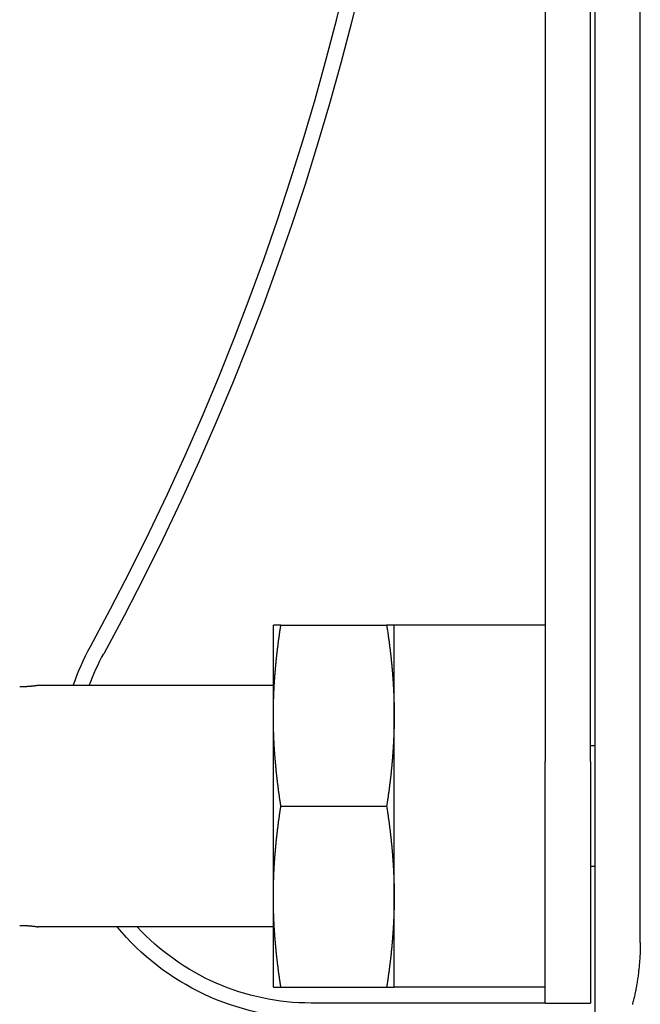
# Model space of a CAD drawing. Extents: x 1917 to 3682, y 1570 to 2675.
# Tile 128 of 166: x 3457 to 3498, y 2389 to 2455. Entities that reach past the tile are written whole.
import ezdxf

# ---------------------------------------------------------------- set-up
doc = ezdxf.new("R2010")
doc.units = 0
doc.header["$MEASUREMENT"] = 0
doc.layers.add('KF_SEQUENZA_5_NW_REAR', color=7, linetype='CONTINUOUS')

# ---------------------------------------------------------------- blocks, each defined once
blk = doc.blocks.new('KF_SEQUENZA_5_NW_REAR')
at = {"layer": 'KF_SEQUENZA_5_NW_REAR'}
for p, q in [((-3, -44.091962), (-3, -266.976206)), ((-6.3, -61.095868), (-6.3, -246.903526)), ((-3.3, -246.903526), (-3.3, -61.095868)), ((0, -258.893723), (0, -161.577506)), ((-24.3, -243.853526), (-24.3, -237.853526)), ((-23.802577, -237.853526), (-16.797423, -237.853526)), ((-6.3, -237.853526), (-16.3, -237.853526)), ((-16.3, -261.853526), (-16.3, -237.853526)), ((-24.3, -241.853526), (-39.85, -241.853526)), ((-24.3, -255.853526), (-24.3, -243.853526)), ((-3, -245.853526), (-3.3, -245.853526)), ((-6.3, -262.903526), (-6.3, -246.903526)), ((-3.3, -246.903526), (-3.3, -262.903526)), ((-23.802577, -249.853526), (-16.797423, -249.853526)), ((-3, -253.853526), (-3.3, -253.853526)), ((-24.3, -261.853526), (-24.3, -255.853526)), ((-24.3, -257.853526), (-39.85, -257.853526)), ((-23.802577, -261.853526), (-16.797423, -261.853526)), ((-6.3, -261.853526), (-16.3, -261.853526)), ((-10.1, -262.903526), (-21.8, -262.903526)), ((-6.3, -262.903526), (-10.1, -262.903526)), ((-6.3, -262.903526), (-3.3, -262.903526))]:
    blk.add_line(p, q, dxfattribs=at)
for points in [[(-23.8026, -237.854, 0), (-23.8133, -237.854, 0), (-23.8239, -237.854, 0), (-23.8344, -237.854, 0), (-23.8448, -237.854, 0), (-23.855, -237.854, 0), (-23.8651, -237.854, 0), (-23.8751, -237.854, 0), (-23.8849, -237.854, 0), (-23.8946, -237.854, 0), (-23.9042, -237.854, 0), (-23.9136, -237.854, 0), (-23.923, -237.854, 0), (-23.9322, -237.854, 0), (-23.9413, -237.854, 0), (-23.9502, -237.854, 0), (-23.9591, -237.854, 0), (-23.9678, -237.854, 0), (-23.9764, -237.854, 0), (-23.9848, -237.854, 0), (-23.9932, -237.854, 0), (-24.0014, -237.854, 0), (-24.0095, -237.854, 0), (-24.0175, -237.854, 0), (-24.0254, -237.854, 0), (-24.0331, -237.854, 0), (-24.0408, -237.854, 0), (-24.0483, -237.854, 0), (-24.0557, -237.854, 0), (-24.063, -237.854, 0), (-24.0702, -237.854, 0), (-24.0772, -237.854, 0), (-24.0842, -237.854, 0), (-24.091, -237.854, 0), (-24.0977, -237.854, 0), (-24.1043, -237.854, 0), (-24.1108, -237.854, 0), (-24.1172, -237.854, 0), (-24.1234, -237.854, 0), (-24.1296, -237.854, 0), (-24.1356, -237.854, 0), (-24.1415, -237.854, 0), (-24.1474, -237.854, 0), (-24.1531, -237.854, 0), (-24.1586, -237.854, 0), (-24.1641, -237.854, 0), (-24.1695, -237.854, 0), (-24.1748, -237.854, 0), (-24.1799, -237.854, 0), (-24.185, -237.854, 0), (-24.1899, -237.854, 0), (-24.1947, -237.854, 0), (-24.1994, -237.854, 0), (-24.204, -237.854, 0), (-24.2085, -237.854, 0), (-24.2129, -237.854, 0), (-24.2172, -237.854, 0), (-24.2214, -237.854, 0), (-24.2254, -237.854, 0), (-24.2294, -237.854, 0), (-24.2332, -237.854, 0), (-24.237, -237.854, 0), (-24.2406, -237.854, 0), (-24.2441, -237.854, 0), (-24.2476, -237.854, 0), (-24.2509, -237.854, 0), (-24.2541, -237.854, 0), (-24.2572, -237.854, 0), (-24.2601, -237.854, 0), (-24.263, -237.854, 0), (-24.2658, -237.854, 0), (-24.2685, -237.854, 0), (-24.271, -237.854, 0), (-24.2735, -237.854, 0), (-24.2758, -237.854, 0), (-24.2781, -237.854, 0), (-24.2802, -237.854, 0), (-24.2822, -237.854, 0), (-24.2841, -237.854, 0), (-24.2859, -237.854, 0), (-24.2876, -237.854, 0), (-24.2892, -237.854, 0), (-24.2907, -237.854, 0), (-24.2921, -237.854, 0), (-24.2933, -237.854, 0), (-24.2945, -237.854, 0), (-24.2955, -237.854, 0), (-24.2965, -237.854, 0), (-24.2973, -237.854, 0), (-24.298, -237.854, 0), (-24.2986, -237.854, 0), (-24.2991, -237.854, 0), (-24.2995, -237.854, 0), (-24.2998, -237.854, 0), (-24.2999, -237.854, 0), (-24.3, -237.854, 0)], [(-24.3, -243.854, 0), (-24.2999, -243.792, 0), (-24.2998, -243.731, 0), (-24.2995, -243.67, 0), (-24.2991, -243.609, 0), (-24.2986, -243.548, 0), (-24.298, -243.487, 0), (-24.2973, -243.427, 0), (-24.2965, -243.366, 0), (-24.2955, -243.305, 0), (-24.2945, -243.244, 0), (-24.2933, -243.183, 0), (-24.2921, -243.123, 0), (-24.2907, -243.062, 0), (-24.2892, -243.001, 0), (-24.2876, -242.941, 0), (-24.2859, -242.88, 0), (-24.2841, -242.819, 0), (-24.2822, -242.759, 0), (-24.2802, -242.698, 0), (-24.2781, -242.637, 0), (-24.2758, -242.577, 0), (-24.2735, -242.516, 0), (-24.271, -242.455, 0), (-24.2685, -242.395, 0), (-24.2658, -242.334, 0), (-24.263, -242.273, 0), (-24.2601, -242.212, 0), (-24.2572, -242.151, 0), (-24.2541, -242.091, 0), (-24.2509, -242.03, 0), (-24.2476, -241.969, 0), (-24.2441, -241.908, 0), (-24.2406, -241.847, 0), (-24.237, -241.786, 0), (-24.2332, -241.725, 0), (-24.2294, -241.664, 0), (-24.2254, -241.602, 0), (-24.2214, -241.541, 0), (-24.2172, -241.48, 0), (-24.2129, -241.419, 0), (-24.2085, -241.357, 0), (-24.204, -241.296, 0), (-24.1994, -241.234, 0), (-24.1947, -241.172, 0), (-24.1899, -241.111, 0), (-24.185, -241.049, 0), (-24.1799, -240.987, 0), (-24.1748, -240.925, 0), (-24.1695, -240.863, 0), (-24.1641, -240.801, 0), (-24.1586, -240.738, 0), (-24.1531, -240.676, 0), (-24.1474, -240.613, 0), (-24.1415, -240.551, 0), (-24.1356, -240.488, 0), (-24.1296, -240.425, 0), (-24.1234, -240.362, 0), (-24.1172, -240.299, 0), (-24.1108, -240.236, 0), (-24.1043, -240.173, 0), (-24.0977, -240.11, 0), (-24.091, -240.046, 0), (-24.0842, -239.982, 0), (-24.0772, -239.919, 0), (-24.0702, -239.855, 0), (-24.063, -239.79, 0), (-24.0557, -239.726, 0), (-24.0483, -239.662, 0), (-24.0408, -239.597, 0), (-24.0331, -239.533, 0), (-24.0254, -239.468, 0), (-24.0175, -239.403, 0), (-24.0095, -239.337, 0), (-24.0014, -239.272, 0), (-23.9932, -239.207, 0), (-23.9848, -239.141, 0), (-23.9764, -239.075, 0), (-23.9678, -239.009, 0), (-23.9591, -238.943, 0), (-23.9502, -238.876, 0), (-23.9413, -238.809, 0), (-23.9322, -238.743, 0), (-23.923, -238.675, 0), (-23.9136, -238.608, 0), (-23.9042, -238.541, 0), (-23.8946, -238.473, 0), (-23.8849, -238.405, 0), (-23.8751, -238.337, 0), (-23.8651, -238.269, 0), (-23.855, -238.2, 0), (-23.8448, -238.131, 0), (-23.8344, -238.062, 0), (-23.8239, -237.993, 0), (-23.8133, -237.923, 0), (-23.8026, -237.854, 0)], [(-16.3, -237.854, 0), (-16.3001, -237.854, 0), (-16.3002, -237.854, 0), (-16.3005, -237.854, 0), (-16.3009, -237.854, 0), (-16.3014, -237.854, 0), (-16.302, -237.854, 0), (-16.3027, -237.854, 0), (-16.3035, -237.854, 0), (-16.3045, -237.854, 0), (-16.3055, -237.854, 0), (-16.3067, -237.854, 0), (-16.3079, -237.854, 0), (-16.3093, -237.854, 0), (-16.3108, -237.854, 0), (-16.3124, -237.854, 0), (-16.3141, -237.854, 0), (-16.3159, -237.854, 0), (-16.3178, -237.854, 0), (-16.3198, -237.854, 0), (-16.3219, -237.854, 0), (-16.3242, -237.854, 0), (-16.3265, -237.854, 0), (-16.329, -237.854, 0), (-16.3315, -237.854, 0), (-16.3342, -237.854, 0), (-16.337, -237.854, 0), (-16.3399, -237.854, 0), (-16.3428, -237.854, 0), (-16.3459, -237.854, 0), (-16.3491, -237.854, 0), (-16.3524, -237.854, 0), (-16.3559, -237.854, 0), (-16.3594, -237.854, 0), (-16.363, -237.854, 0), (-16.3668, -237.854, 0), (-16.3706, -237.854, 0), (-16.3746, -237.854, 0), (-16.3786, -237.854, 0), (-16.3828, -237.854, 0), (-16.3871, -237.854, 0), (-16.3915, -237.854, 0), (-16.396, -237.854, 0), (-16.4006, -237.854, 0), (-16.4053, -237.854, 0), (-16.4101, -237.854, 0), (-16.415, -237.854, 0), (-16.4201, -237.854, 0), (-16.4252, -237.854, 0), (-16.4305, -237.854, 0), (-16.4359, -237.854, 0), (-16.4414, -237.854, 0), (-16.4469, -237.854, 0), (-16.4526, -237.854, 0), (-16.4585, -237.854, 0), (-16.4644, -237.854, 0), (-16.4704, -237.854, 0), (-16.4766, -237.854, 0), (-16.4828, -237.854, 0), (-16.4892, -237.854, 0), (-16.4957, -237.854, 0), (-16.5023, -237.854, 0), (-16.509, -237.854, 0), (-16.5158, -237.854, 0), (-16.5228, -237.854, 0), (-16.5298, -237.854, 0), (-16.537, -237.854, 0), (-16.5443, -237.854, 0), (-16.5517, -237.854, 0), (-16.5592, -237.854, 0), (-16.5669, -237.854, 0), (-16.5746, -237.854, 0), (-16.5825, -237.854, 0), (-16.5905, -237.854, 0), (-16.5986, -237.854, 0), (-16.6068, -237.854, 0), (-16.6152, -237.854, 0), (-16.6236, -237.854, 0), (-16.6322, -237.854, 0), (-16.6409, -237.854, 0), (-16.6498, -237.854, 0), (-16.6587, -237.854, 0), (-16.6678, -237.854, 0), (-16.677, -237.854, 0), (-16.6864, -237.854, 0), (-16.6958, -237.854, 0), (-16.7054, -237.854, 0), (-16.7151, -237.854, 0), (-16.7249, -237.854, 0), (-16.7349, -237.854, 0), (-16.745, -237.854, 0), (-16.7552, -237.854, 0), (-16.7656, -237.854, 0), (-16.7761, -237.854, 0), (-16.7867, -237.854, 0), (-16.7974, -237.854, 0)], [(-16.7974, -237.854, 0), (-16.7867, -237.923, 0), (-16.7761, -237.993, 0), (-16.7656, -238.062, 0), (-16.7552, -238.131, 0), (-16.745, -238.2, 0), (-16.7349, -238.269, 0), (-16.7249, -238.337, 0), (-16.7151, -238.405, 0), (-16.7054, -238.473, 0), (-16.6958, -238.541, 0), (-16.6864, -238.608, 0), (-16.677, -238.675, 0), (-16.6678, -238.743, 0), (-16.6587, -238.809, 0), (-16.6498, -238.876, 0), (-16.6409, -238.943, 0), (-16.6322, -239.009, 0), (-16.6236, -239.075, 0), (-16.6152, -239.141, 0), (-16.6068, -239.207, 0), (-16.5986, -239.272, 0), (-16.5905, -239.337, 0), (-16.5825, -239.403, 0), (-16.5746, -239.468, 0), (-16.5669, -239.533, 0), (-16.5592, -239.597, 0), (-16.5517, -239.662, 0), (-16.5443, -239.726, 0), (-16.537, -239.79, 0), (-16.5298, -239.855, 0), (-16.5228, -239.919, 0), (-16.5158, -239.982, 0), (-16.509, -240.046, 0), (-16.5023, -240.11, 0), (-16.4957, -240.173, 0), (-16.4892, -240.236, 0), (-16.4828, -240.299, 0), (-16.4766, -240.362, 0), (-16.4704, -240.425, 0), (-16.4644, -240.488, 0), (-16.4585, -240.551, 0), (-16.4526, -240.613, 0), (-16.4469, -240.676, 0), (-16.4414, -240.738, 0), (-16.4359, -240.801, 0), (-16.4305, -240.863, 0), (-16.4252, -240.925, 0), (-16.4201, -240.987, 0), (-16.415, -241.049, 0), (-16.4101, -241.111, 0), (-16.4053, -241.172, 0), (-16.4006, -241.234, 0), (-16.396, -241.296, 0), (-16.3915, -241.357, 0), (-16.3871, -241.419, 0), (-16.3828, -241.48, 0), (-16.3786, -241.541, 0), (-16.3746, -241.602, 0), (-16.3706, -241.664, 0), (-16.3668, -241.725, 0), (-16.363, -241.786, 0), (-16.3594, -241.847, 0), (-16.3559, -241.908, 0), (-16.3524, -241.969, 0), (-16.3491, -242.03, 0), (-16.3459, -242.091, 0), (-16.3428, -242.151, 0), (-16.3399, -242.212, 0), (-16.337, -242.273, 0), (-16.3342, -242.334, 0), (-16.3315, -242.395, 0), (-16.329, -242.455, 0), (-16.3265, -242.516, 0), (-16.3242, -242.577, 0), (-16.3219, -242.637, 0), (-16.3198, -242.698, 0), (-16.3178, -242.759, 0), (-16.3159, -242.819, 0), (-16.3141, -242.88, 0), (-16.3124, -242.941, 0), (-16.3108, -243.001, 0), (-16.3093, -243.062, 0), (-16.3079, -243.123, 0), (-16.3067, -243.183, 0), (-16.3055, -243.244, 0), (-16.3045, -243.305, 0), (-16.3035, -243.366, 0), (-16.3027, -243.427, 0), (-16.302, -243.487, 0), (-16.3014, -243.548, 0), (-16.3009, -243.609, 0), (-16.3005, -243.67, 0), (-16.3002, -243.731, 0), (-16.3001, -243.792, 0), (-16.3, -243.854, 0)], [(-39.85, -241.854, 0), (-39.85, -241.854, 0), (-39.8501, -241.854, 0), (-39.8501, -241.854, 0), (-39.8502, -241.854, 0), (-39.8504, -241.854, 0), (-39.8505, -241.854, 0), (-39.8507, -241.854, 0), (-39.851, -241.854, 0), (-39.8512, -241.854, 0), (-39.8515, -241.854, 0), (-39.8518, -241.854, 0), (-39.8521, -241.854, 0), (-39.8525, -241.854, 0), (-39.8529, -241.854, 0), (-39.8533, -241.854, 0), (-39.8538, -241.854, 0), (-39.8543, -241.854, 0), (-39.8548, -241.854, 0), (-39.8554, -241.854, 0), (-39.856, -241.854, 0), (-39.8566, -241.855, 0), (-39.8572, -241.855, 0), (-39.8579, -241.855, 0), (-39.8586, -241.855, 0), (-39.8593, -241.855, 0), (-39.8601, -241.855, 0), (-39.8609, -241.855, 0), (-39.8617, -241.855, 0), (-39.8625, -241.856, 0), (-39.8634, -241.856, 0), (-39.8643, -241.856, 0), (-39.8653, -241.856, 0), (-39.8662, -241.856, 0), (-39.8672, -241.856, 0), (-39.8683, -241.856, 0), (-39.8693, -241.857, 0), (-39.8704, -241.857, 0), (-39.8715, -241.857, 0), (-39.8727, -241.857, 0), (-39.8739, -241.857, 0), (-39.8751, -241.857, 0), (-39.8763, -241.858, 0), (-39.8776, -241.858, 0), (-39.8789, -241.858, 0), (-39.8802, -241.858, 0), (-39.8816, -241.858, 0), (-39.883, -241.859, 0), (-39.8844, -241.859, 0), (-39.8858, -241.859, 0), (-39.8873, -241.859, 0), (-39.8888, -241.86, 0), (-39.8904, -241.86, 0), (-39.892, -241.86, 0), (-39.8936, -241.86, 0), (-39.8952, -241.86, 0), (-39.8969, -241.861, 0), (-39.8986, -241.861, 0), (-39.9003, -241.861, 0), (-39.902, -241.862, 0), (-39.9038, -241.862, 0), (-39.9056, -241.862, 0), (-39.9075, -241.862, 0), (-39.9094, -241.863, 0), (-39.9113, -241.863, 0), (-39.9132, -241.863, 0), (-39.9152, -241.863, 0), (-39.9172, -241.864, 0), (-39.9192, -241.864, 0), (-39.9213, -241.864, 0), (-39.9233, -241.865, 0), (-39.9255, -241.865, 0), (-39.9276, -241.865, 0), (-39.9298, -241.866, 0), (-39.932, -241.866, 0), (-39.9342, -241.866, 0), (-39.9365, -241.867, 0), (-39.9388, -241.867, 0), (-39.9411, -241.867, 0), (-39.9435, -241.868, 0), (-39.9459, -241.868, 0), (-39.9483, -241.868, 0), (-39.9508, -241.869, 0), (-39.9533, -241.869, 0), (-39.9558, -241.869, 0), (-39.9583, -241.87, 0), (-39.9609, -241.87, 0), (-39.9635, -241.87, 0), (-39.9661, -241.871, 0), (-39.9688, -241.871, 0), (-39.9715, -241.872, 0), (-39.9742, -241.872, 0), (-39.9769, -241.872, 0), (-39.9797, -241.873, 0), (-39.9825, -241.873, 0), (-39.9853, -241.874, 0), (-39.9882, -241.874, 0), (-39.9911, -241.874, 0), (-39.994, -241.875, 0), (-39.9969, -241.875, 0), (-39.9999, -241.876, 0), (-40.0029, -241.876, 0), (-40.0059, -241.876, 0), (-40.0089, -241.877, 0), (-40.012, -241.877, 0), (-40.0151, -241.878, 0), (-40.0182, -241.878, 0), (-40.0213, -241.878, 0), (-40.0245, -241.879, 0), (-40.0277, -241.879, 0), (-40.0309, -241.88, 0), (-40.0342, -241.88, 0), (-40.0374, -241.881, 0), (-40.0407, -241.881, 0), (-40.044, -241.882, 0), (-40.0474, -241.882, 0), (-40.0507, -241.882, 0), (-40.0541, -241.883, 0), (-40.0575, -241.883, 0), (-40.0609, -241.884, 0), (-40.0644, -241.884, 0), (-40.0678, -241.885, 0), (-40.0713, -241.885, 0), (-40.0749, -241.886, 0), (-40.0784, -241.886, 0), (-40.0819, -241.886, 0), (-40.0855, -241.887, 0), (-40.0891, -241.887, 0), (-40.0927, -241.888, 0), (-40.0964, -241.888, 0), (-40.1, -241.889, 0), (-40.1037, -241.889, 0), (-40.1074, -241.89, 0), (-40.1111, -241.89, 0), (-40.1149, -241.891, 0), (-40.1186, -241.891, 0), (-40.1224, -241.892, 0), (-40.1262, -241.892, 0), (-40.13, -241.892, 0), (-40.1339, -241.893, 0), (-40.1377, -241.893, 0), (-40.1416, -241.894, 0), (-40.1455, -241.894, 0), (-40.1494, -241.895, 0), (-40.1533, -241.895, 0), (-40.1572, -241.896, 0), (-40.1612, -241.896, 0), (-40.1652, -241.897, 0), (-40.1691, -241.897, 0), (-40.1731, -241.898, 0), (-40.1772, -241.898, 0), (-40.1812, -241.899, 0), (-40.1853, -241.899, 0), (-40.1893, -241.899, 0), (-40.1934, -241.9, 0), (-40.1975, -241.9, 0), (-40.2016, -241.901, 0), (-40.2057, -241.901, 0), (-40.2099, -241.902, 0), (-40.214, -241.902, 0), (-40.2182, -241.903, 0), (-40.2224, -241.903, 0), (-40.2266, -241.904, 0), (-40.2309, -241.904, 0), (-40.2352, -241.905, 0), (-40.2395, -241.905, 0), (-40.2438, -241.906, 0), (-40.2482, -241.906, 0), (-40.2526, -241.906, 0), (-40.257, -241.907, 0), (-40.2614, -241.907, 0), (-40.2659, -241.908, 0), (-40.2704, -241.908, 0), (-40.2749, -241.909, 0), (-40.2794, -241.909, 0), (-40.284, -241.91, 0), (-40.2886, -241.91, 0), (-40.2932, -241.911, 0), (-40.2978, -241.911, 0), (-40.3025, -241.912, 0), (-40.3072, -241.912, 0), (-40.3119, -241.913, 0), (-40.3166, -241.913, 0), (-40.3214, -241.913, 0), (-40.3262, -241.914, 0), (-40.331, -241.914, 0), (-40.3358, -241.915, 0), (-40.3407, -241.915, 0), (-40.3455, -241.916, 0), (-40.3504, -241.916, 0), (-40.3554, -241.917, 0), (-40.3603, -241.917, 0), (-40.3653, -241.918, 0), (-40.3703, -241.918, 0), (-40.3753, -241.919, 0), (-40.3803, -241.919, 0), (-40.3853, -241.92, 0), (-40.3904, -241.92, 0), (-40.3955, -241.92, 0), (-40.4006, -241.921, 0), (-40.4058, -241.921, 0), (-40.4109, -241.922, 0), (-40.4161, -241.922, 0), (-40.4213, -241.923, 0), (-40.4265, -241.923, 0), (-40.4317, -241.924, 0), (-40.437, -241.924, 0), (-40.4422, -241.924, 0), (-40.4475, -241.925, 0), (-40.4528, -241.925, 0), (-40.4582, -241.926, 0), (-40.4635, -241.926, 0), (-40.4689, -241.927, 0), (-40.4743, -241.927, 0), (-40.4797, -241.927, 0), (-40.4851, -241.928, 0), (-40.4905, -241.928, 0), (-40.496, -241.929, 0), (-40.5014, -241.929, 0), (-40.5069, -241.93, 0), (-40.5124, -241.93, 0), (-40.5179, -241.93, 0), (-40.5235, -241.931, 0), (-40.529, -241.931, 0), (-40.5346, -241.932, 0), (-40.5402, -241.932, 0), (-40.5458, -241.932, 0), (-40.5514, -241.933, 0), (-40.557, -241.933, 0), (-40.5626, -241.934, 0), (-40.5683, -241.934, 0), (-40.574, -241.934, 0), (-40.5797, -241.935, 0), (-40.5854, -241.935, 0), (-40.5911, -241.935, 0), (-40.5968, -241.936, 0), (-40.6025, -241.936, 0), (-40.6083, -241.937, 0), (-40.6141, -241.937, 0), (-40.6198, -241.937, 0), (-40.6256, -241.938, 0), (-40.6314, -241.938, 0), (-40.6373, -241.938, 0), (-40.6431, -241.939, 0), (-40.6489, -241.939, 0), (-40.6548, -241.939, 0), (-40.6607, -241.94, 0), (-40.6665, -241.94, 0), (-40.6724, -241.94, 0), (-40.6783, -241.941, 0), (-40.6842, -241.941, 0), (-40.6901, -241.941, 0), (-40.6961, -241.941, 0), (-40.702, -241.942, 0), (-40.708, -241.942, 0), (-40.7139, -241.942, 0), (-40.7199, -241.943, 0), (-40.7258, -241.943, 0), (-40.7318, -241.943, 0), (-40.7378, -241.943, 0), (-40.7438, -241.944, 0), (-40.7498, -241.944, 0), (-40.7558, -241.944, 0), (-40.7618, -241.944, 0), (-40.7678, -241.945, 0), (-40.7739, -241.945, 0), (-40.7799, -241.945, 0), (-40.7859, -241.945, 0), (-40.792, -241.946, 0), (-40.798, -241.946, 0), (-40.8041, -241.946, 0), (-40.8101, -241.946, 0), (-40.8162, -241.947, 0), (-40.8222, -241.947, 0), (-40.8283, -241.947, 0), (-40.8344, -241.947, 0), (-40.8404, -241.947, 0), (-40.8465, -241.948, 0), (-40.8526, -241.948, 0), (-40.8587, -241.948, 0), (-40.8647, -241.948, 0), (-40.8708, -241.948, 0), (-40.8769, -241.949, 0), (-40.883, -241.949, 0), (-40.8891, -241.949, 0), (-40.8951, -241.949, 0), (-40.9012, -241.949, 0), (-40.9073, -241.949, 0), (-40.9134, -241.949, 0), (-40.9195, -241.95, 0), (-40.9255, -241.95, 0), (-40.9316, -241.95, 0), (-40.9377, -241.95, 0), (-40.9438, -241.95, 0), (-40.9498, -241.95, 0), (-40.9559, -241.95, 0), (-40.962, -241.951, 0), (-40.968, -241.951, 0), (-40.9741, -241.951, 0), (-40.9801, -241.951, 0), (-40.9862, -241.951, 0), (-40.9922, -241.951, 0), (-40.9983, -241.951, 0), (-41.0043, -241.951, 0), (-41.0103, -241.951, 0), (-41.0164, -241.951, 0), (-41.0224, -241.951, 0), (-41.0284, -241.951, 0), (-41.0344, -241.951, 0), (-41.0404, -241.952, 0), (-41.0464, -241.952, 0), (-41.0524, -241.952, 0), (-41.0584, -241.952, 0), (-41.0643, -241.952, 0), (-41.0703, -241.952, 0), (-41.0763, -241.952, 0), (-41.0822, -241.952, 0), (-41.0882, -241.952, 0), (-41.0941, -241.952, 0), (-41.1, -241.952, 0)], [(-23.8026, -249.854, 0), (-23.8133, -249.784, 0), (-23.8239, -249.714, 0), (-23.8344, -249.645, 0), (-23.8448, -249.576, 0), (-23.855, -249.507, 0), (-23.8651, -249.438, 0), (-23.8751, -249.37, 0), (-23.8849, -249.302, 0), (-23.8946, -249.234, 0), (-23.9042, -249.166, 0), (-23.9136, -249.099, 0), (-23.923, -249.032, 0), (-23.9322, -248.965, 0), (-23.9413, -248.898, 0), (-23.9502, -248.831, 0), (-23.9591, -248.765, 0), (-23.9678, -248.698, 0), (-23.9764, -248.632, 0), (-23.9848, -248.566, 0), (-23.9932, -248.501, 0), (-24.0014, -248.435, 0), (-24.0095, -248.37, 0), (-24.0175, -248.304, 0), (-24.0254, -248.239, 0), (-24.0331, -248.174, 0), (-24.0408, -248.11, 0), (-24.0483, -248.045, 0), (-24.0557, -247.981, 0), (-24.063, -247.917, 0), (-24.0702, -247.852, 0), (-24.0772, -247.789, 0), (-24.0842, -247.725, 0), (-24.091, -247.661, 0), (-24.0977, -247.597, 0), (-24.1043, -247.534, 0), (-24.1108, -247.471, 0), (-24.1172, -247.408, 0), (-24.1234, -247.345, 0), (-24.1296, -247.282, 0), (-24.1356, -247.219, 0), (-24.1415, -247.156, 0), (-24.1474, -247.094, 0), (-24.1531, -247.031, 0), (-24.1586, -246.969, 0), (-24.1641, -246.906, 0), (-24.1695, -246.844, 0), (-24.1748, -246.782, 0), (-24.1799, -246.72, 0), (-24.185, -246.658, 0), (-24.1899, -246.596, 0), (-24.1947, -246.535, 0), (-24.1994, -246.473, 0), (-24.204, -246.411, 0), (-24.2085, -246.35, 0), (-24.2129, -246.289, 0), (-24.2172, -246.227, 0), (-24.2214, -246.166, 0), (-24.2254, -246.105, 0), (-24.2294, -246.043, 0), (-24.2332, -245.982, 0), (-24.237, -245.921, 0), (-24.2406, -245.86, 0), (-24.2441, -245.799, 0), (-24.2476, -245.738, 0), (-24.2509, -245.677, 0), (-24.2541, -245.616, 0), (-24.2572, -245.556, 0), (-24.2601, -245.495, 0), (-24.263, -245.434, 0), (-24.2658, -245.373, 0), (-24.2685, -245.312, 0), (-24.271, -245.252, 0), (-24.2735, -245.191, 0), (-24.2758, -245.13, 0), (-24.2781, -245.07, 0), (-24.2802, -245.009, 0), (-24.2822, -244.948, 0), (-24.2841, -244.888, 0), (-24.2859, -244.827, 0), (-24.2876, -244.766, 0), (-24.2892, -244.706, 0), (-24.2907, -244.645, 0), (-24.2921, -244.584, 0), (-24.2933, -244.524, 0), (-24.2945, -244.463, 0), (-24.2955, -244.402, 0), (-24.2965, -244.341, 0), (-24.2973, -244.28, 0), (-24.298, -244.22, 0), (-24.2986, -244.159, 0), (-24.2991, -244.098, 0), (-24.2995, -244.037, 0), (-24.2998, -243.976, 0), (-24.2999, -243.915, 0), (-24.3, -243.854, 0)], [(-16.3, -243.854, 0), (-16.3001, -243.915, 0), (-16.3002, -243.976, 0), (-16.3005, -244.037, 0), (-16.3009, -244.098, 0), (-16.3014, -244.159, 0), (-16.302, -244.22, 0), (-16.3027, -244.28, 0), (-16.3035, -244.341, 0), (-16.3045, -244.402, 0), (-16.3055, -244.463, 0), (-16.3067, -244.524, 0), (-16.3079, -244.584, 0), (-16.3093, -244.645, 0), (-16.3108, -244.706, 0), (-16.3124, -244.766, 0), (-16.3141, -244.827, 0), (-16.3159, -244.888, 0), (-16.3178, -244.948, 0), (-16.3198, -245.009, 0), (-16.3219, -245.07, 0), (-16.3242, -245.13, 0), (-16.3265, -245.191, 0), (-16.329, -245.252, 0), (-16.3315, -245.312, 0), (-16.3342, -245.373, 0), (-16.337, -245.434, 0), (-16.3399, -245.495, 0), (-16.3428, -245.556, 0), (-16.3459, -245.616, 0), (-16.3491, -245.677, 0), (-16.3524, -245.738, 0), (-16.3559, -245.799, 0), (-16.3594, -245.86, 0), (-16.363, -245.921, 0), (-16.3668, -245.982, 0), (-16.3706, -246.043, 0), (-16.3746, -246.105, 0), (-16.3786, -246.166, 0), (-16.3828, -246.227, 0), (-16.3871, -246.289, 0), (-16.3915, -246.35, 0), (-16.396, -246.411, 0), (-16.4006, -246.473, 0), (-16.4053, -246.535, 0), (-16.4101, -246.596, 0), (-16.415, -246.658, 0), (-16.4201, -246.72, 0), (-16.4252, -246.782, 0), (-16.4305, -246.844, 0), (-16.4359, -246.906, 0), (-16.4414, -246.969, 0), (-16.4469, -247.031, 0), (-16.4526, -247.094, 0), (-16.4585, -247.156, 0), (-16.4644, -247.219, 0), (-16.4704, -247.282, 0), (-16.4766, -247.345, 0), (-16.4828, -247.408, 0), (-16.4892, -247.471, 0), (-16.4957, -247.534, 0), (-16.5023, -247.597, 0), (-16.509, -247.661, 0), (-16.5158, -247.725, 0), (-16.5228, -247.789, 0), (-16.5298, -247.852, 0), (-16.537, -247.917, 0), (-16.5443, -247.981, 0), (-16.5517, -248.045, 0), (-16.5592, -248.11, 0), (-16.5669, -248.174, 0), (-16.5746, -248.239, 0), (-16.5825, -248.304, 0), (-16.5905, -248.37, 0), (-16.5986, -248.435, 0), (-16.6068, -248.501, 0), (-16.6152, -248.566, 0), (-16.6236, -248.632, 0), (-16.6322, -248.698, 0), (-16.6409, -248.765, 0), (-16.6498, -248.831, 0), (-16.6587, -248.898, 0), (-16.6678, -248.965, 0), (-16.677, -249.032, 0), (-16.6864, -249.099, 0), (-16.6958, -249.166, 0), (-16.7054, -249.234, 0), (-16.7151, -249.302, 0), (-16.7249, -249.37, 0), (-16.7349, -249.438, 0), (-16.745, -249.507, 0), (-16.7552, -249.576, 0), (-16.7656, -249.645, 0), (-16.7761, -249.714, 0), (-16.7867, -249.784, 0), (-16.7974, -249.854, 0)], [(-24.3, -255.854, 0), (-24.2999, -255.792, 0), (-24.2998, -255.731, 0), (-24.2995, -255.67, 0), (-24.2991, -255.609, 0), (-24.2986, -255.548, 0), (-24.298, -255.487, 0), (-24.2973, -255.427, 0), (-24.2965, -255.366, 0), (-24.2955, -255.305, 0), (-24.2945, -255.244, 0), (-24.2933, -255.183, 0), (-24.2921, -255.123, 0), (-24.2907, -255.062, 0), (-24.2892, -255.001, 0), (-24.2876, -254.941, 0), (-24.2859, -254.88, 0), (-24.2841, -254.819, 0), (-24.2822, -254.759, 0), (-24.2802, -254.698, 0), (-24.2781, -254.637, 0), (-24.2758, -254.577, 0), (-24.2735, -254.516, 0), (-24.271, -254.455, 0), (-24.2685, -254.395, 0), (-24.2658, -254.334, 0), (-24.263, -254.273, 0), (-24.2601, -254.212, 0), (-24.2572, -254.151, 0), (-24.2541, -254.091, 0), (-24.2509, -254.03, 0), (-24.2476, -253.969, 0), (-24.2441, -253.908, 0), (-24.2406, -253.847, 0), (-24.237, -253.786, 0), (-24.2332, -253.725, 0), (-24.2294, -253.664, 0), (-24.2254, -253.602, 0), (-24.2214, -253.541, 0), (-24.2172, -253.48, 0), (-24.2129, -253.419, 0), (-24.2085, -253.357, 0), (-24.204, -253.296, 0), (-24.1994, -253.234, 0), (-24.1947, -253.172, 0), (-24.1899, -253.111, 0), (-24.185, -253.049, 0), (-24.1799, -252.987, 0), (-24.1748, -252.925, 0), (-24.1695, -252.863, 0), (-24.1641, -252.801, 0), (-24.1586, -252.738, 0), (-24.1531, -252.676, 0), (-24.1474, -252.613, 0), (-24.1415, -252.551, 0), (-24.1356, -252.488, 0), (-24.1296, -252.425, 0), (-24.1234, -252.362, 0), (-24.1172, -252.299, 0), (-24.1108, -252.236, 0), (-24.1043, -252.173, 0), (-24.0977, -252.11, 0), (-24.091, -252.046, 0), (-24.0842, -251.982, 0), (-24.0772, -251.919, 0), (-24.0702, -251.855, 0), (-24.063, -251.79, 0), (-24.0557, -251.726, 0), (-24.0483, -251.662, 0), (-24.0408, -251.597, 0), (-24.0331, -251.533, 0), (-24.0254, -251.468, 0), (-24.0175, -251.403, 0), (-24.0095, -251.337, 0), (-24.0014, -251.272, 0), (-23.9932, -251.207, 0), (-23.9848, -251.141, 0), (-23.9764, -251.075, 0), (-23.9678, -251.009, 0), (-23.9591, -250.943, 0), (-23.9502, -250.876, 0), (-23.9413, -250.809, 0), (-23.9322, -250.743, 0), (-23.923, -250.675, 0), (-23.9136, -250.608, 0), (-23.9042, -250.541, 0), (-23.8946, -250.473, 0), (-23.8849, -250.405, 0), (-23.8751, -250.337, 0), (-23.8651, -250.269, 0), (-23.855, -250.2, 0), (-23.8448, -250.131, 0), (-23.8344, -250.062, 0), (-23.8239, -249.993, 0), (-23.8133, -249.923, 0), (-23.8026, -249.854, 0)], [(-16.7974, -249.854, 0), (-16.7867, -249.923, 0), (-16.7761, -249.993, 0), (-16.7656, -250.062, 0), (-16.7552, -250.131, 0), (-16.745, -250.2, 0), (-16.7349, -250.269, 0), (-16.7249, -250.337, 0), (-16.7151, -250.405, 0), (-16.7054, -250.473, 0), (-16.6958, -250.541, 0), (-16.6864, -250.608, 0), (-16.677, -250.675, 0), (-16.6678, -250.743, 0), (-16.6587, -250.809, 0), (-16.6498, -250.876, 0), (-16.6409, -250.943, 0), (-16.6322, -251.009, 0), (-16.6236, -251.075, 0), (-16.6152, -251.141, 0), (-16.6068, -251.207, 0), (-16.5986, -251.272, 0), (-16.5905, -251.337, 0), (-16.5825, -251.403, 0), (-16.5746, -251.468, 0), (-16.5669, -251.533, 0), (-16.5592, -251.597, 0), (-16.5517, -251.662, 0), (-16.5443, -251.726, 0), (-16.537, -251.79, 0), (-16.5298, -251.855, 0), (-16.5228, -251.919, 0), (-16.5158, -251.982, 0), (-16.509, -252.046, 0), (-16.5023, -252.11, 0), (-16.4957, -252.173, 0), (-16.4892, -252.236, 0), (-16.4828, -252.299, 0), (-16.4766, -252.362, 0), (-16.4704, -252.425, 0), (-16.4644, -252.488, 0), (-16.4585, -252.551, 0), (-16.4526, -252.613, 0), (-16.4469, -252.676, 0), (-16.4414, -252.738, 0), (-16.4359, -252.801, 0), (-16.4305, -252.863, 0), (-16.4252, -252.925, 0), (-16.4201, -252.987, 0), (-16.415, -253.049, 0), (-16.4101, -253.111, 0), (-16.4053, -253.172, 0), (-16.4006, -253.234, 0), (-16.396, -253.296, 0), (-16.3915, -253.357, 0), (-16.3871, -253.419, 0), (-16.3828, -253.48, 0), (-16.3786, -253.541, 0), (-16.3746, -253.602, 0), (-16.3706, -253.664, 0), (-16.3668, -253.725, 0), (-16.363, -253.786, 0), (-16.3594, -253.847, 0), (-16.3559, -253.908, 0), (-16.3524, -253.969, 0), (-16.3491, -254.03, 0), (-16.3459, -254.091, 0), (-16.3428, -254.151, 0), (-16.3399, -254.212, 0), (-16.337, -254.273, 0), (-16.3342, -254.334, 0), (-16.3315, -254.395, 0), (-16.329, -254.455, 0), (-16.3265, -254.516, 0), (-16.3242, -254.577, 0), (-16.3219, -254.637, 0), (-16.3198, -254.698, 0), (-16.3178, -254.759, 0), (-16.3159, -254.819, 0), (-16.3141, -254.88, 0), (-16.3124, -254.941, 0), (-16.3108, -255.001, 0), (-16.3093, -255.062, 0), (-16.3079, -255.123, 0), (-16.3067, -255.183, 0), (-16.3055, -255.244, 0), (-16.3045, -255.305, 0), (-16.3035, -255.366, 0), (-16.3027, -255.427, 0), (-16.302, -255.487, 0), (-16.3014, -255.548, 0), (-16.3009, -255.609, 0), (-16.3005, -255.67, 0), (-16.3002, -255.731, 0), (-16.3001, -255.792, 0), (-16.3, -255.854, 0)], [(-23.8026, -261.854, 0), (-23.8133, -261.784, 0), (-23.8239, -261.714, 0), (-23.8344, -261.645, 0), (-23.8448, -261.576, 0), (-23.855, -261.507, 0), (-23.8651, -261.438, 0), (-23.8751, -261.37, 0), (-23.8849, -261.302, 0), (-23.8946, -261.234, 0), (-23.9042, -261.166, 0), (-23.9136, -261.099, 0), (-23.923, -261.032, 0), (-23.9322, -260.965, 0), (-23.9413, -260.898, 0), (-23.9502, -260.831, 0), (-23.9591, -260.765, 0), (-23.9678, -260.698, 0), (-23.9764, -260.632, 0), (-23.9848, -260.566, 0), (-23.9932, -260.501, 0), (-24.0014, -260.435, 0), (-24.0095, -260.37, 0), (-24.0175, -260.304, 0), (-24.0254, -260.239, 0), (-24.0331, -260.174, 0), (-24.0408, -260.11, 0), (-24.0483, -260.045, 0), (-24.0557, -259.981, 0), (-24.063, -259.917, 0), (-24.0702, -259.852, 0), (-24.0772, -259.789, 0), (-24.0842, -259.725, 0), (-24.091, -259.661, 0), (-24.0977, -259.597, 0), (-24.1043, -259.534, 0), (-24.1108, -259.471, 0), (-24.1172, -259.408, 0), (-24.1234, -259.345, 0), (-24.1296, -259.282, 0), (-24.1356, -259.219, 0), (-24.1415, -259.156, 0), (-24.1474, -259.094, 0), (-24.1531, -259.031, 0), (-24.1586, -258.969, 0), (-24.1641, -258.906, 0), (-24.1695, -258.844, 0), (-24.1748, -258.782, 0), (-24.1799, -258.72, 0), (-24.185, -258.658, 0), (-24.1899, -258.596, 0), (-24.1947, -258.535, 0), (-24.1994, -258.473, 0), (-24.204, -258.411, 0), (-24.2085, -258.35, 0), (-24.2129, -258.289, 0), (-24.2172, -258.227, 0), (-24.2214, -258.166, 0), (-24.2254, -258.105, 0), (-24.2294, -258.043, 0), (-24.2332, -257.982, 0), (-24.237, -257.921, 0), (-24.2406, -257.86, 0), (-24.2441, -257.799, 0), (-24.2476, -257.738, 0), (-24.2509, -257.677, 0), (-24.2541, -257.616, 0), (-24.2572, -257.556, 0), (-24.2601, -257.495, 0), (-24.263, -257.434, 0), (-24.2658, -257.373, 0), (-24.2685, -257.312, 0), (-24.271, -257.252, 0), (-24.2735, -257.191, 0), (-24.2758, -257.13, 0), (-24.2781, -257.07, 0), (-24.2802, -257.009, 0), (-24.2822, -256.948, 0), (-24.2841, -256.888, 0), (-24.2859, -256.827, 0), (-24.2876, -256.766, 0), (-24.2892, -256.706, 0), (-24.2907, -256.645, 0), (-24.2921, -256.584, 0), (-24.2933, -256.524, 0), (-24.2945, -256.463, 0), (-24.2955, -256.402, 0), (-24.2965, -256.341, 0), (-24.2973, -256.28, 0), (-24.298, -256.22, 0), (-24.2986, -256.159, 0), (-24.2991, -256.098, 0), (-24.2995, -256.037, 0), (-24.2998, -255.976, 0), (-24.2999, -255.915, 0), (-24.3, -255.854, 0)], [(-16.3, -255.854, 0), (-16.3001, -255.915, 0), (-16.3002, -255.976, 0), (-16.3005, -256.037, 0), (-16.3009, -256.098, 0), (-16.3014, -256.159, 0), (-16.302, -256.22, 0), (-16.3027, -256.28, 0), (-16.3035, -256.341, 0), (-16.3045, -256.402, 0), (-16.3055, -256.463, 0), (-16.3067, -256.524, 0), (-16.3079, -256.584, 0), (-16.3093, -256.645, 0), (-16.3108, -256.706, 0), (-16.3124, -256.766, 0), (-16.3141, -256.827, 0), (-16.3159, -256.888, 0), (-16.3178, -256.948, 0), (-16.3198, -257.009, 0), (-16.3219, -257.07, 0), (-16.3242, -257.13, 0), (-16.3265, -257.191, 0), (-16.329, -257.252, 0), (-16.3315, -257.312, 0), (-16.3342, -257.373, 0), (-16.337, -257.434, 0), (-16.3399, -257.495, 0), (-16.3428, -257.556, 0), (-16.3459, -257.616, 0), (-16.3491, -257.677, 0), (-16.3524, -257.738, 0), (-16.3559, -257.799, 0), (-16.3594, -257.86, 0), (-16.363, -257.921, 0), (-16.3668, -257.982, 0), (-16.3706, -258.043, 0), (-16.3746, -258.105, 0), (-16.3786, -258.166, 0), (-16.3828, -258.227, 0), (-16.3871, -258.289, 0), (-16.3915, -258.35, 0), (-16.396, -258.411, 0), (-16.4006, -258.473, 0), (-16.4053, -258.535, 0), (-16.4101, -258.596, 0), (-16.415, -258.658, 0), (-16.4201, -258.72, 0), (-16.4252, -258.782, 0), (-16.4305, -258.844, 0), (-16.4359, -258.906, 0), (-16.4414, -258.969, 0), (-16.4469, -259.031, 0), (-16.4526, -259.094, 0), (-16.4585, -259.156, 0), (-16.4644, -259.219, 0), (-16.4704, -259.282, 0), (-16.4766, -259.345, 0), (-16.4828, -259.408, 0), (-16.4892, -259.471, 0), (-16.4957, -259.534, 0), (-16.5023, -259.597, 0), (-16.509, -259.661, 0), (-16.5158, -259.725, 0), (-16.5228, -259.789, 0), (-16.5298, -259.852, 0), (-16.537, -259.917, 0), (-16.5443, -259.981, 0), (-16.5517, -260.045, 0), (-16.5592, -260.11, 0), (-16.5669, -260.174, 0), (-16.5746, -260.239, 0), (-16.5825, -260.304, 0), (-16.5905, -260.37, 0), (-16.5986, -260.435, 0), (-16.6068, -260.501, 0), (-16.6152, -260.566, 0), (-16.6236, -260.632, 0), (-16.6322, -260.698, 0), (-16.6409, -260.765, 0), (-16.6498, -260.831, 0), (-16.6587, -260.898, 0), (-16.6678, -260.965, 0), (-16.677, -261.032, 0), (-16.6864, -261.099, 0), (-16.6958, -261.166, 0), (-16.7054, -261.234, 0), (-16.7151, -261.302, 0), (-16.7249, -261.37, 0), (-16.7349, -261.438, 0), (-16.745, -261.507, 0), (-16.7552, -261.576, 0), (-16.7656, -261.645, 0), (-16.7761, -261.714, 0), (-16.7867, -261.784, 0), (-16.7974, -261.854, 0)], [(-41.1, -257.755, 0), (-41.0941, -257.755, 0), (-41.0882, -257.755, 0), (-41.0822, -257.755, 0), (-41.0763, -257.755, 0), (-41.0703, -257.755, 0), (-41.0643, -257.755, 0), (-41.0584, -257.755, 0), (-41.0524, -257.755, 0), (-41.0464, -257.755, 0), (-41.0404, -257.756, 0), (-41.0344, -257.756, 0), (-41.0284, -257.756, 0), (-41.0224, -257.756, 0), (-41.0164, -257.756, 0), (-41.0103, -257.756, 0), (-41.0043, -257.756, 0), (-40.9983, -257.756, 0), (-40.9922, -257.756, 0), (-40.9862, -257.756, 0), (-40.9801, -257.756, 0), (-40.9741, -257.756, 0), (-40.968, -257.756, 0), (-40.962, -257.757, 0), (-40.9559, -257.757, 0), (-40.9498, -257.757, 0), (-40.9438, -257.757, 0), (-40.9377, -257.757, 0), (-40.9316, -257.757, 0), (-40.9255, -257.757, 0), (-40.9195, -257.757, 0), (-40.9134, -257.758, 0), (-40.9073, -257.758, 0), (-40.9012, -257.758, 0), (-40.8951, -257.758, 0), (-40.8891, -257.758, 0), (-40.883, -257.758, 0), (-40.8769, -257.759, 0), (-40.8708, -257.759, 0), (-40.8647, -257.759, 0), (-40.8587, -257.759, 0), (-40.8526, -257.759, 0), (-40.8465, -257.759, 0), (-40.8404, -257.76, 0), (-40.8344, -257.76, 0), (-40.8283, -257.76, 0), (-40.8222, -257.76, 0), (-40.8162, -257.76, 0), (-40.8101, -257.761, 0), (-40.8041, -257.761, 0), (-40.798, -257.761, 0), (-40.792, -257.761, 0), (-40.7859, -257.762, 0), (-40.7799, -257.762, 0), (-40.7739, -257.762, 0), (-40.7678, -257.762, 0), (-40.7618, -257.763, 0), (-40.7558, -257.763, 0), (-40.7498, -257.763, 0), (-40.7438, -257.763, 0), (-40.7378, -257.764, 0), (-40.7318, -257.764, 0), (-40.7258, -257.764, 0), (-40.7199, -257.764, 0), (-40.7139, -257.765, 0), (-40.708, -257.765, 0), (-40.702, -257.765, 0), (-40.6961, -257.766, 0), (-40.6901, -257.766, 0), (-40.6842, -257.766, 0), (-40.6783, -257.767, 0), (-40.6724, -257.767, 0), (-40.6665, -257.767, 0), (-40.6607, -257.767, 0), (-40.6548, -257.768, 0), (-40.6489, -257.768, 0), (-40.6431, -257.768, 0), (-40.6373, -257.769, 0), (-40.6314, -257.769, 0), (-40.6256, -257.769, 0), (-40.6198, -257.77, 0), (-40.6141, -257.77, 0), (-40.6083, -257.771, 0), (-40.6025, -257.771, 0), (-40.5968, -257.771, 0), (-40.5911, -257.772, 0), (-40.5854, -257.772, 0), (-40.5797, -257.772, 0), (-40.574, -257.773, 0), (-40.5683, -257.773, 0), (-40.5626, -257.774, 0), (-40.557, -257.774, 0), (-40.5514, -257.774, 0), (-40.5458, -257.775, 0), (-40.5402, -257.775, 0), (-40.5346, -257.775, 0), (-40.529, -257.776, 0), (-40.5235, -257.776, 0), (-40.5179, -257.777, 0), (-40.5124, -257.777, 0), (-40.5069, -257.778, 0), (-40.5014, -257.778, 0), (-40.496, -257.778, 0), (-40.4905, -257.779, 0), (-40.4851, -257.779, 0), (-40.4797, -257.78, 0), (-40.4743, -257.78, 0), (-40.4689, -257.78, 0), (-40.4635, -257.781, 0), (-40.4582, -257.781, 0), (-40.4528, -257.782, 0), (-40.4475, -257.782, 0), (-40.4422, -257.783, 0), (-40.437, -257.783, 0), (-40.4317, -257.784, 0), (-40.4265, -257.784, 0), (-40.4213, -257.784, 0), (-40.4161, -257.785, 0), (-40.4109, -257.785, 0), (-40.4058, -257.786, 0), (-40.4006, -257.786, 0), (-40.3955, -257.787, 0), (-40.3904, -257.787, 0), (-40.3853, -257.788, 0), (-40.3803, -257.788, 0), (-40.3753, -257.788, 0), (-40.3703, -257.789, 0), (-40.3653, -257.789, 0), (-40.3603, -257.79, 0), (-40.3554, -257.79, 0), (-40.3504, -257.791, 0), (-40.3455, -257.791, 0), (-40.3407, -257.792, 0), (-40.3358, -257.792, 0), (-40.331, -257.793, 0), (-40.3262, -257.793, 0), (-40.3214, -257.794, 0), (-40.3166, -257.794, 0), (-40.3119, -257.794, 0), (-40.3072, -257.795, 0), (-40.3025, -257.795, 0), (-40.2978, -257.796, 0), (-40.2932, -257.796, 0), (-40.2886, -257.797, 0), (-40.284, -257.797, 0), (-40.2794, -257.798, 0), (-40.2749, -257.798, 0), (-40.2704, -257.799, 0), (-40.2659, -257.799, 0), (-40.2614, -257.8, 0), (-40.257, -257.8, 0), (-40.2526, -257.801, 0), (-40.2482, -257.801, 0), (-40.2438, -257.802, 0), (-40.2395, -257.802, 0), (-40.2352, -257.802, 0), (-40.2309, -257.803, 0), (-40.2266, -257.803, 0), (-40.2224, -257.804, 0), (-40.2182, -257.804, 0), (-40.214, -257.805, 0), (-40.2099, -257.805, 0), (-40.2057, -257.806, 0), (-40.2016, -257.806, 0), (-40.1975, -257.807, 0), (-40.1934, -257.807, 0), (-40.1893, -257.808, 0), (-40.1853, -257.808, 0), (-40.1812, -257.809, 0), (-40.1772, -257.809, 0), (-40.1731, -257.809, 0), (-40.1691, -257.81, 0), (-40.1652, -257.81, 0), (-40.1612, -257.811, 0), (-40.1572, -257.811, 0), (-40.1533, -257.812, 0), (-40.1494, -257.812, 0), (-40.1455, -257.813, 0), (-40.1416, -257.813, 0), (-40.1377, -257.814, 0), (-40.1339, -257.814, 0), (-40.13, -257.815, 0), (-40.1262, -257.815, 0), (-40.1224, -257.816, 0), (-40.1186, -257.816, 0), (-40.1149, -257.816, 0), (-40.1111, -257.817, 0), (-40.1074, -257.817, 0), (-40.1037, -257.818, 0), (-40.1, -257.818, 0), (-40.0964, -257.819, 0), (-40.0927, -257.819, 0), (-40.0891, -257.82, 0), (-40.0855, -257.82, 0), (-40.0819, -257.821, 0), (-40.0784, -257.821, 0), (-40.0749, -257.822, 0), (-40.0713, -257.822, 0), (-40.0678, -257.822, 0), (-40.0644, -257.823, 0), (-40.0609, -257.823, 0), (-40.0575, -257.824, 0), (-40.0541, -257.824, 0), (-40.0507, -257.825, 0), (-40.0474, -257.825, 0), (-40.044, -257.826, 0), (-40.0407, -257.826, 0), (-40.0374, -257.826, 0), (-40.0342, -257.827, 0), (-40.0309, -257.827, 0), (-40.0277, -257.828, 0), (-40.0245, -257.828, 0), (-40.0213, -257.829, 0), (-40.0182, -257.829, 0), (-40.0151, -257.829, 0), (-40.012, -257.83, 0), (-40.0089, -257.83, 0), (-40.0059, -257.831, 0), (-40.0029, -257.831, 0), (-39.9999, -257.831, 0), (-39.9969, -257.832, 0), (-39.994, -257.832, 0), (-39.9911, -257.833, 0), (-39.9882, -257.833, 0), (-39.9853, -257.834, 0), (-39.9825, -257.834, 0), (-39.9797, -257.834, 0), (-39.9769, -257.835, 0), (-39.9742, -257.835, 0), (-39.9715, -257.835, 0), (-39.9688, -257.836, 0), (-39.9661, -257.836, 0), (-39.9635, -257.837, 0), (-39.9609, -257.837, 0), (-39.9583, -257.837, 0), (-39.9558, -257.838, 0), (-39.9533, -257.838, 0), (-39.9508, -257.838, 0), (-39.9483, -257.839, 0), (-39.9459, -257.839, 0), (-39.9435, -257.839, 0), (-39.9411, -257.84, 0), (-39.9388, -257.84, 0), (-39.9365, -257.84, 0), (-39.9342, -257.841, 0), (-39.932, -257.841, 0), (-39.9298, -257.841, 0), (-39.9276, -257.842, 0), (-39.9255, -257.842, 0), (-39.9233, -257.842, 0), (-39.9213, -257.843, 0), (-39.9192, -257.843, 0), (-39.9172, -257.843, 0), (-39.9152, -257.844, 0), (-39.9132, -257.844, 0), (-39.9113, -257.844, 0), (-39.9094, -257.844, 0), (-39.9075, -257.845, 0), (-39.9056, -257.845, 0), (-39.9038, -257.845, 0), (-39.902, -257.846, 0), (-39.9003, -257.846, 0), (-39.8986, -257.846, 0), (-39.8969, -257.846, 0), (-39.8952, -257.847, 0), (-39.8936, -257.847, 0), (-39.892, -257.847, 0), (-39.8904, -257.847, 0), (-39.8888, -257.848, 0), (-39.8873, -257.848, 0), (-39.8858, -257.848, 0), (-39.8844, -257.848, 0), (-39.883, -257.848, 0), (-39.8816, -257.849, 0), (-39.8802, -257.849, 0), (-39.8789, -257.849, 0), (-39.8776, -257.849, 0), (-39.8763, -257.849, 0), (-39.8751, -257.85, 0), (-39.8739, -257.85, 0), (-39.8727, -257.85, 0), (-39.8715, -257.85, 0), (-39.8704, -257.85, 0), (-39.8693, -257.85, 0), (-39.8683, -257.851, 0), (-39.8672, -257.851, 0), (-39.8662, -257.851, 0), (-39.8653, -257.851, 0), (-39.8643, -257.851, 0), (-39.8634, -257.851, 0), (-39.8625, -257.852, 0), (-39.8617, -257.852, 0), (-39.8609, -257.852, 0), (-39.8601, -257.852, 0), (-39.8593, -257.852, 0), (-39.8586, -257.852, 0), (-39.8579, -257.852, 0), (-39.8572, -257.852, 0), (-39.8566, -257.852, 0), (-39.856, -257.853, 0), (-39.8554, -257.853, 0), (-39.8548, -257.853, 0), (-39.8543, -257.853, 0), (-39.8538, -257.853, 0), (-39.8533, -257.853, 0), (-39.8529, -257.853, 0), (-39.8525, -257.853, 0), (-39.8521, -257.853, 0), (-39.8518, -257.853, 0), (-39.8515, -257.853, 0), (-39.8512, -257.853, 0), (-39.851, -257.853, 0), (-39.8507, -257.853, 0), (-39.8505, -257.853, 0), (-39.8504, -257.853, 0), (-39.8502, -257.853, 0), (-39.8501, -257.854, 0), (-39.8501, -257.854, 0), (-39.85, -257.854, 0), (-39.85, -257.854, 0)], [(0, -258.894, 0), (-0.000226, -258.978, 0), (-0.000904, -259.063, 0), (-0.002033, -259.148, 0), (-0.003614, -259.234, 0), (-0.005646, -259.319, 0), (-0.008129, -259.404, 0), (-0.011062, -259.49, 0), (-0.014446, -259.576, 0), (-0.018279, -259.661, 0), (-0.022561, -259.747, 0), (-0.027292, -259.833, 0), (-0.03247, -259.919, 0), (-0.038096, -260.005, 0), (-0.044167, -260.091, 0), (-0.050683, -260.177, 0), (-0.057644, -260.262, 0), (-0.065048, -260.348, 0), (-0.072894, -260.434, 0), (-0.08118, -260.52, 0), (-0.089906, -260.606, 0), (-0.099071, -260.691, 0), (-0.108672, -260.777, 0), (-0.118708, -260.862, 0), (-0.129179, -260.947, 0), (-0.140082, -261.033, 0), (-0.151415, -261.118, 0), (-0.163178, -261.202, 0), (-0.175368, -261.287, 0), (-0.187983, -261.372, 0), (-0.201022, -261.456, 0), (-0.214482, -261.54, 0), (-0.228361, -261.624, 0), (-0.242658, -261.708, 0), (-0.257371, -261.791, 0), (-0.272496, -261.874, 0), (-0.288032, -261.957, 0), (-0.303977, -262.04, 0), (-0.320327, -262.122, 0), (-0.337081, -262.204, 0), (-0.354236, -262.286, 0), (-0.37179, -262.367, 0), (-0.389739, -262.448, 0), (-0.408081, -262.529, 0), (-0.426814, -262.609, 0), (-0.445934, -262.689, 0), (-0.465439, -262.768, 0), (-0.485326, -262.847, 0), (-0.505591, -262.926, 0), (-0.526232, -263.004, 0)], [(-24.3, -261.854, 0), (-24.2999, -261.854, 0), (-24.2998, -261.854, 0), (-24.2995, -261.854, 0), (-24.2991, -261.854, 0), (-24.2986, -261.854, 0), (-24.298, -261.854, 0), (-24.2973, -261.854, 0), (-24.2965, -261.854, 0), (-24.2955, -261.854, 0), (-24.2945, -261.854, 0), (-24.2933, -261.854, 0), (-24.2921, -261.854, 0), (-24.2907, -261.854, 0), (-24.2892, -261.854, 0), (-24.2876, -261.854, 0), (-24.2859, -261.854, 0), (-24.2841, -261.854, 0), (-24.2822, -261.854, 0), (-24.2802, -261.854, 0), (-24.2781, -261.854, 0), (-24.2758, -261.854, 0), (-24.2735, -261.854, 0), (-24.271, -261.854, 0), (-24.2685, -261.854, 0), (-24.2658, -261.854, 0), (-24.263, -261.854, 0), (-24.2601, -261.854, 0), (-24.2572, -261.854, 0), (-24.2541, -261.854, 0), (-24.2509, -261.854, 0), (-24.2476, -261.854, 0), (-24.2441, -261.854, 0), (-24.2406, -261.854, 0), (-24.237, -261.854, 0), (-24.2332, -261.854, 0), (-24.2294, -261.854, 0), (-24.2254, -261.854, 0), (-24.2214, -261.854, 0), (-24.2172, -261.854, 0), (-24.2129, -261.854, 0), (-24.2085, -261.854, 0), (-24.204, -261.854, 0), (-24.1994, -261.854, 0), (-24.1947, -261.854, 0), (-24.1899, -261.854, 0), (-24.185, -261.854, 0), (-24.1799, -261.854, 0), (-24.1748, -261.854, 0), (-24.1695, -261.854, 0), (-24.1641, -261.854, 0), (-24.1586, -261.854, 0), (-24.1531, -261.854, 0), (-24.1474, -261.854, 0), (-24.1415, -261.854, 0), (-24.1356, -261.854, 0), (-24.1296, -261.854, 0), (-24.1234, -261.854, 0), (-24.1172, -261.854, 0), (-24.1108, -261.854, 0), (-24.1043, -261.854, 0), (-24.0977, -261.854, 0), (-24.091, -261.854, 0), (-24.0842, -261.854, 0), (-24.0772, -261.854, 0), (-24.0702, -261.854, 0), (-24.063, -261.854, 0), (-24.0557, -261.854, 0), (-24.0483, -261.854, 0), (-24.0408, -261.854, 0), (-24.0331, -261.854, 0), (-24.0254, -261.854, 0), (-24.0175, -261.854, 0), (-24.0095, -261.854, 0), (-24.0014, -261.854, 0), (-23.9932, -261.854, 0), (-23.9848, -261.854, 0), (-23.9764, -261.854, 0), (-23.9678, -261.854, 0), (-23.9591, -261.854, 0), (-23.9502, -261.854, 0), (-23.9413, -261.854, 0), (-23.9322, -261.854, 0), (-23.923, -261.854, 0), (-23.9136, -261.854, 0), (-23.9042, -261.854, 0), (-23.8946, -261.854, 0), (-23.8849, -261.854, 0), (-23.8751, -261.854, 0), (-23.8651, -261.854, 0), (-23.855, -261.854, 0), (-23.8448, -261.854, 0), (-23.8344, -261.854, 0), (-23.8239, -261.854, 0), (-23.8133, -261.854, 0), (-23.8026, -261.854, 0)], [(-16.7974, -261.854, 0), (-16.7867, -261.854, 0), (-16.7761, -261.854, 0), (-16.7656, -261.854, 0), (-16.7552, -261.854, 0), (-16.745, -261.854, 0), (-16.7349, -261.854, 0), (-16.7249, -261.854, 0), (-16.7151, -261.854, 0), (-16.7054, -261.854, 0), (-16.6958, -261.854, 0), (-16.6864, -261.854, 0), (-16.677, -261.854, 0), (-16.6678, -261.854, 0), (-16.6587, -261.854, 0), (-16.6498, -261.854, 0), (-16.6409, -261.854, 0), (-16.6322, -261.854, 0), (-16.6236, -261.854, 0), (-16.6152, -261.854, 0), (-16.6068, -261.854, 0), (-16.5986, -261.854, 0), (-16.5905, -261.854, 0), (-16.5825, -261.854, 0), (-16.5746, -261.854, 0), (-16.5669, -261.854, 0), (-16.5592, -261.854, 0), (-16.5517, -261.854, 0), (-16.5443, -261.854, 0), (-16.537, -261.854, 0), (-16.5298, -261.854, 0), (-16.5228, -261.854, 0), (-16.5158, -261.854, 0), (-16.509, -261.854, 0), (-16.5023, -261.854, 0), (-16.4957, -261.854, 0), (-16.4892, -261.854, 0), (-16.4828, -261.854, 0), (-16.4766, -261.854, 0), (-16.4704, -261.854, 0), (-16.4644, -261.854, 0), (-16.4585, -261.854, 0), (-16.4526, -261.854, 0), (-16.4469, -261.854, 0), (-16.4414, -261.854, 0), (-16.4359, -261.854, 0), (-16.4305, -261.854, 0), (-16.4252, -261.854, 0), (-16.4201, -261.854, 0), (-16.415, -261.854, 0), (-16.4101, -261.854, 0), (-16.4053, -261.854, 0), (-16.4006, -261.854, 0), (-16.396, -261.854, 0), (-16.3915, -261.854, 0), (-16.3871, -261.854, 0), (-16.3828, -261.854, 0), (-16.3786, -261.854, 0), (-16.3746, -261.854, 0), (-16.3706, -261.854, 0), (-16.3668, -261.854, 0), (-16.363, -261.854, 0), (-16.3594, -261.854, 0), (-16.3559, -261.854, 0), (-16.3524, -261.854, 0), (-16.3491, -261.854, 0), (-16.3459, -261.854, 0), (-16.3428, -261.854, 0), (-16.3399, -261.854, 0), (-16.337, -261.854, 0), (-16.3342, -261.854, 0), (-16.3315, -261.854, 0), (-16.329, -261.854, 0), (-16.3265, -261.854, 0), (-16.3242, -261.854, 0), (-16.3219, -261.854, 0), (-16.3198, -261.854, 0), (-16.3178, -261.854, 0), (-16.3159, -261.854, 0), (-16.3141, -261.854, 0), (-16.3124, -261.854, 0), (-16.3108, -261.854, 0), (-16.3093, -261.854, 0), (-16.3079, -261.854, 0), (-16.3067, -261.854, 0), (-16.3055, -261.854, 0), (-16.3045, -261.854, 0), (-16.3035, -261.854, 0), (-16.3027, -261.854, 0), (-16.302, -261.854, 0), (-16.3014, -261.854, 0), (-16.3009, -261.854, 0), (-16.3005, -261.854, 0), (-16.3002, -261.854, 0), (-16.3001, -261.854, 0), (-16.3, -261.854, 0)]]:
    blk.add_polyline3d(points, dxfattribs=at)
at = {"layer": 'KF_SEQUENZA_5_NW_REAR', "extrusion": (0, 0, -1)}
for centre, radius, start, end in [((192.657677, -153.999697), 179, 151.37436334, 208.62563666), ((21.8, -247.253356), 16.65, 18.92402745, 28.62558146), ((21.8, -247.253526), 15.65, 20.18472121, 28.62563666), ((21.8, -247.253356), 16.65, 270, 320.45776648), ((21.8, -247.253526), 15.65, 270, 317.36571693)]:
    blk.add_arc(centre, radius, start, end, dxfattribs=at)
at = {"layer": 'KF_SEQUENZA_5_NW_REAR'}
blk.add_arc((-192.657767, -153.999692), 178, 331.37441854, 28.62558146, dxfattribs=at)

msp = doc.modelspace()

# ---------------------------------------------------------------- block references
at = {"layer": 'KF_SEQUENZA_5_NW_REAR'}
msp.add_blockref('KF_SEQUENZA_5_NW_REAR', (3498.094, 2652.435), dxfattribs=at)

doc.saveas('drawing.dxf')
